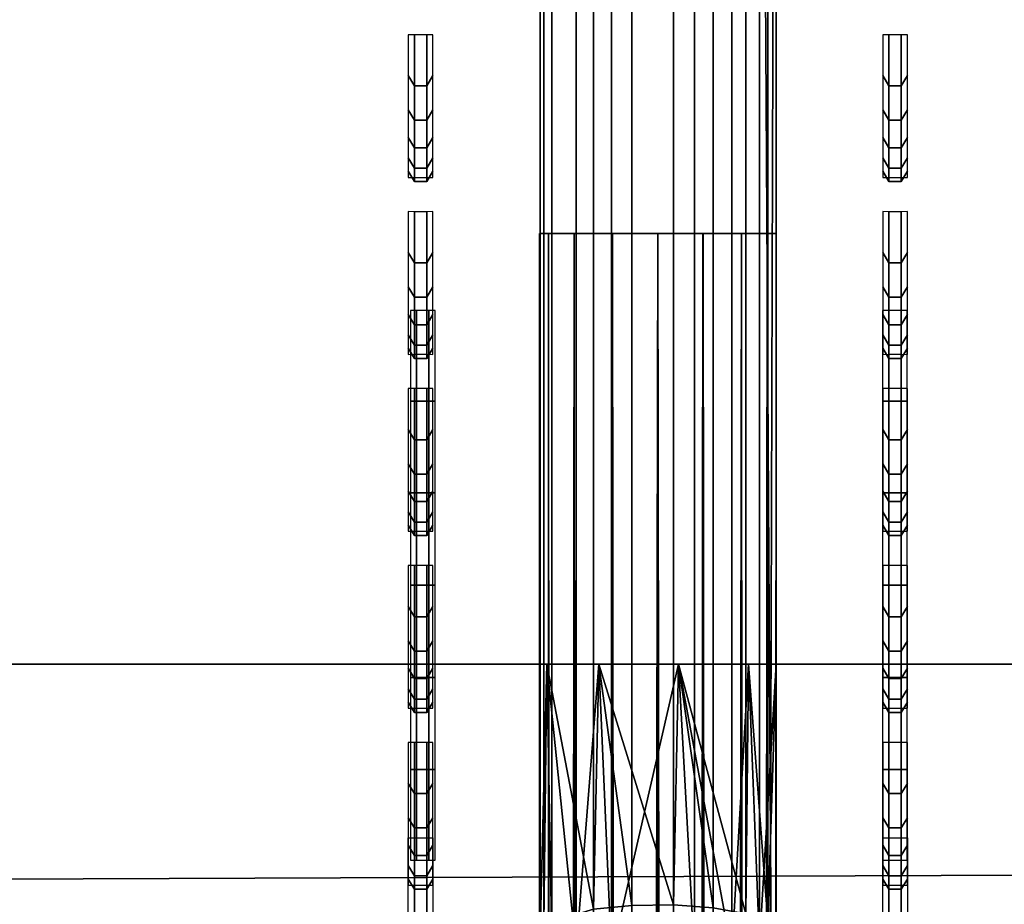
# Model space of a CAD drawing. Header units: inches. Extents: x 0 to 53, y -28.1 to 0.
# Tile 157 of 256: x 26.355 to 26.772, y -8.7 to -8.326. Entities that reach past the tile are written whole.
import ezdxf

# ---------------------------------------------------------------- set-up
doc = ezdxf.new("R2010")
doc.units = ezdxf.units.IN
doc.header["$LTSCALE"] = 0.03937
doc.header["$MEASUREMENT"] = 0
for name, color, linetype in [('A-FURN-3-ST', 151, 'Continuous'), ('A-FURN-3-ST-BK', 151, 'Continuous'), ('A-FURN-3-ST-SEAM', 250, 'Continuous'), ('A-FURN-3-STITCH', 15, 'Continuous')]:
    doc.layers.add(name, color=color, linetype=linetype)

msp = doc.modelspace()

# ---------------------------------------------------------------- meshes
at = {"layer": 'A-FURN-3-ST'}
mesh = msp.add_polyface(dxfattribs=at)
corners = [(3.75, -5.45916, 18), (49.25, -5.45916, 18), (3.75, -5.17459, 17.96255), (49.25, -5.17459, 17.96255), (3.75, -4.9094, 17.85277), (49.25, -4.9094, 17.85277), (3.75, -4.68164, 17.67812), (49.25, -4.68164, 17.67812), (3.75, -4.50681, 17.45049), (49.25, -4.50681, 17.45049), (3.75, -4.39682, 17.18538), (49.25, -4.39682, 17.18538), (3.75, -4.35916, 16.90085), (49.25, -4.35038, 5.50038), (3.75, -4.35038, 5.50038), (3.75, -4.38833, 5.30892), (49.25, -4.38833, 5.30892), (3.75, -4.4967, 5.14658), (49.25, -4.4967, 5.14658), (3.75, -4.65895, 5.0381), (49.25, -4.65895, 5.0381), (3.75, -4.85038, 5), (3.75, -27.51, 5), (3.625, -4.85038, 5.03349), (3.625, -27.51, 5.03349), (3.53349, -4.85038, 5.125), (3.53349, -4.50385, 5.35669), (3.625, -4.38388, 5.50036), (3.625, -4.41929, 5.32172), (3.625, -4.52039, 5.17026), (3.625, -4.67178, 5.06904), (3.53349, -4.48416, 16.90075), (3.625, -4.39265, 16.90082), (3.625, -4.42917, 17.17669), (3.53349, -5.20693, 17.84181), (3.625, -5.45916, 17.96651), (3.625, -5.18326, 17.9302), (3.53349, -4.76999, 17.58969), (3.625, -4.70531, 17.65442), (3.625, -4.53581, 17.43373), (3.53349, -4.61503, 17.38793), (3.53349, -4.51754, 17.15295), (3.625, -4.92614, 17.82376), (3.625, -26.91, 17.96651), (3.75, -26.91, 18)]
mesh.append_faces([[corners[k] for k in face] for face in [(0, 1, 2), (2, 3, 4), (4, 5, 6), (6, 7, 8), (8, 9, 10), (10, 11, 12), (12, 13, 14), (14, 13, 15), (15, 16, 17), (17, 18, 19), (19, 20, 21), (21, 22, 23), (23, 24, 25), (26, 27, 28), (28, 27, 14), (28, 14, 15), (28, 15, 29), (29, 15, 17), (29, 17, 30), (30, 17, 19), (30, 19, 23), (23, 19, 21), (23, 25, 30), (27, 31, 32), (27, 32, 14), (14, 32, 12), (31, 33, 32), (32, 33, 10), (32, 10, 12), (34, 35, 36), (37, 38, 39, 40), (40, 39, 33, 41), (35, 0, 36), (36, 0, 2), (36, 2, 42), (42, 2, 4), (42, 4, 38), (38, 4, 6), (38, 6, 39), (39, 6, 8), (39, 8, 33), (33, 8, 10), (35, 43, 0), (44, 1, 0)]])
mesh = msp.add_polyface(dxfattribs=at)
corners = [(49.375, -4.85038, 5.03349), (49.375, -27.51, 5.03349), (49.25, -4.85038, 5), (49.25, -4.35038, 5.50038), (49.375, -4.38388, 5.50036), (49.25, -4.38833, 5.30892), (49.375, -4.41929, 5.32172), (49.25, -4.4967, 5.14658), (49.375, -4.52039, 5.17026), (49.25, -4.65895, 5.0381), (49.375, -4.67178, 5.06904), (49.46651, -4.70681, 5.15357), (49.46651, -4.47538, 5.50029), (49.46651, -4.50385, 5.35669), (49.46651, -4.58512, 5.23494), (49.25, -4.35916, 16.90085), (49.375, -4.39265, 16.90082), (49.25, -5.45916, 18), (49.375, -5.45916, 17.96651), (49.25, -5.17459, 17.96255), (49.375, -5.18326, 17.9302), (49.25, -4.9094, 17.85277), (49.375, -4.92614, 17.82376), (49.25, -4.68164, 17.67812), (49.375, -4.70531, 17.65442), (49.25, -4.50681, 17.45049), (49.375, -4.53581, 17.43373), (49.25, -4.39682, 17.18538), (49.375, -4.42917, 17.17669), (49.46651, -4.51754, 17.15295), (49.46651, -5.45916, 17.875), (49.25, -26.91, 18), (49.375, -26.91, 17.96651), (3.75, -5.17459, 17.96255), (3.75, -4.9094, 17.85277), (3.75, -4.68164, 17.67812), (3.75, -4.50681, 17.45049), (3.75, -4.39682, 17.18538), (3.75, -4.35916, 16.90085), (3.75, -4.38833, 5.30892), (3.75, -4.4967, 5.14658), (3.75, -4.65895, 5.0381), (3.75, -4.85038, 5), (49.25, -27.51, 5)]
mesh.append_faces([[corners[k] for k in face] for face in [(0, 1, 2), (3, 4, 5), (5, 4, 6), (5, 6, 7), (7, 6, 8), (7, 8, 9), (9, 8, 10), (9, 10, 2), (2, 10, 0), (0, 10, 11), (12, 6, 4), (8, 6, 13, 14), (3, 15, 4), (4, 15, 16), (4, 16, 12), (17, 18, 19), (19, 18, 20), (19, 20, 21), (21, 20, 22), (21, 22, 23), (23, 22, 24), (23, 24, 25), (25, 24, 26), (25, 26, 27), (27, 26, 28), (27, 28, 15), (15, 28, 16), (16, 28, 29), (18, 30, 20), (17, 31, 18), (18, 32, 30), (33, 17, 19), (34, 19, 21), (35, 21, 23), (36, 23, 25), (37, 25, 27), (38, 27, 15), (15, 3, 38), (39, 3, 5), (40, 5, 7), (41, 7, 9), (42, 9, 2), (2, 43, 42)]])
mesh = msp.add_polyface(dxfattribs=at)
corners = [(3.75, -4.85038, 5), (49.25, -27.51, 5), (3.75, -27.51, 5), (3.625, -4.85038, 5.03349), (3.625, -27.51, 5.03349), (3.75, -28.01, 5.5), (3.625, -27.97651, 5.5), (3.75, -27.97194, 5.30866), (3.625, -27.941, 5.32148), (3.75, -27.86356, 5.14645), (3.625, -27.83987, 5.17013), (3.75, -27.70134, 5.03806), (3.625, -27.68853, 5.069), (3.53349, -27.65351, 5.15355), (3.53349, -27.885, 5.5), (3.75, -28.01, 16.9), (3.625, -27.97651, 16.9), (3.75, -26.91, 18), (3.625, -26.91, 17.96651), (3.75, -27.1947, 17.96252), (3.625, -27.18603, 17.93017), (3.75, -27.46, 17.85263), (3.625, -27.44325, 17.82362), (3.75, -27.68782, 17.67782), (3.625, -27.66414, 17.65413), (3.75, -27.86263, 17.45), (3.625, -27.83362, 17.43325), (3.75, -27.97252, 17.1847), (3.625, -27.94017, 17.17603), (3.53349, -27.85178, 17.15235), (3.53349, -26.91, 17.875), (3.53349, -27.59943, 17.58943), (3.53349, -27.75438, 17.3875), (3.625, -5.45916, 17.96651), (3.75, -5.45916, 18), (49.25, -28.01, 16.9), (49.25, -27.97252, 17.1847), (49.25, -27.86263, 17.45), (49.25, -27.68782, 17.67782), (49.25, -27.46, 17.85263), (49.25, -27.1947, 17.96252), (49.25, -27.70134, 5.03806), (49.25, -27.86356, 5.14645), (49.25, -27.97194, 5.30866)]
mesh.append_faces([[corners[k] for k in face] for face in [(0, 1, 2), (3, 2, 4), (5, 6, 7), (7, 6, 8), (7, 8, 9), (9, 8, 10), (9, 10, 11), (11, 10, 12), (11, 12, 2), (2, 12, 4), (4, 12, 13), (14, 8, 6), (5, 15, 6), (6, 15, 16), (6, 16, 14), (17, 18, 19), (19, 18, 20), (19, 20, 21), (21, 20, 22), (21, 22, 23), (23, 22, 24), (23, 24, 25), (25, 24, 26), (25, 26, 27), (27, 26, 28), (27, 28, 15), (15, 28, 16), (16, 28, 29), (18, 30, 20), (24, 31, 32, 26), (26, 32, 29, 28), (33, 30, 18), (34, 18, 17), (15, 35, 27), (27, 36, 25), (25, 37, 23), (23, 38, 21), (21, 39, 19), (19, 40, 17), (5, 35, 15), (2, 1, 11), (11, 41, 9), (9, 42, 7), (7, 43, 5)]])
mesh = msp.add_polyface(dxfattribs=at)
corners = [(49.375, -4.85038, 5.03349), (49.46651, -27.51, 5.125), (49.375, -27.51, 5.03349), (49.25, -4.85038, 5), (49.25, -27.51, 5), (49.46651, -27.85646, 5.35649), (49.375, -27.97651, 5.5), (49.375, -27.941, 5.32148), (49.25, -28.01, 5.5), (49.25, -27.97194, 5.30866), (49.375, -27.83987, 5.17013), (49.25, -27.86356, 5.14645), (49.375, -27.68853, 5.069), (49.25, -27.70134, 5.03806), (49.46651, -27.65351, 5.15355), (49.46651, -27.77517, 5.23483), (49.46651, -27.885, 16.9), (49.375, -27.97651, 16.9), (49.25, -28.01, 16.9), (49.375, -27.94017, 17.17603), (49.25, -27.97252, 17.1847), (49.46651, -27.16235, 17.84178), (49.375, -26.91, 17.96651), (49.375, -27.18603, 17.93017), (49.25, -26.91, 18), (49.25, -27.1947, 17.96252), (49.375, -27.44325, 17.82362), (49.25, -27.46, 17.85263), (49.375, -27.66414, 17.65413), (49.25, -27.68782, 17.67782), (49.375, -27.83362, 17.43325), (49.25, -27.86263, 17.45), (49.375, -5.45916, 17.96651), (3.75, -27.97252, 17.1847), (3.75, -27.86263, 17.45), (3.75, -27.68782, 17.67782), (3.75, -27.46, 17.85263), (3.75, -27.1947, 17.96252), (3.75, -26.91, 18), (3.75, -28.01, 5.5), (3.75, -27.70134, 5.03806), (3.75, -27.86356, 5.14645), (3.75, -27.97194, 5.30866), (49.25, -5.45916, 18)]
mesh.append_faces([[corners[k] for k in face] for face in [(0, 1, 2), (3, 2, 4), (5, 6, 7), (7, 6, 8), (7, 8, 9), (7, 9, 10), (10, 9, 11), (10, 11, 12), (12, 11, 13), (12, 13, 2), (2, 13, 4), (2, 1, 12), (12, 14, 15, 10), (6, 16, 17), (6, 17, 8), (8, 17, 18), (16, 19, 17), (17, 19, 20), (17, 20, 18), (21, 22, 23), (22, 24, 23), (23, 24, 25), (23, 25, 26), (26, 25, 27), (26, 27, 28), (28, 27, 29), (28, 29, 30), (30, 29, 31), (30, 31, 19), (19, 31, 20), (32, 24, 22), (33, 18, 20), (34, 20, 31), (35, 31, 29), (36, 29, 27), (37, 27, 25), (38, 25, 24), (8, 18, 39), (40, 4, 13), (41, 13, 11), (42, 11, 9), (39, 9, 8), (24, 43, 38)]])
at = {"layer": 'A-FURN-3-ST-BK'}
mesh = msp.add_polyface(dxfattribs=at)
corners = [(3.75, -5.41282, 31.54639), (49.25, -5.41282, 31.54639), (3.75, -5.27961, 31.89073), (49.25, -5.27961, 31.89073), (3.75, -5.08536, 32.20472), (49.25, -5.08536, 32.20472), (3.75, -4.83671, 32.47764), (49.25, -4.83671, 32.47764), (3.75, -4.54213, 32.70022), (49.25, -4.54213, 32.70022), (3.75, -4.21165, 32.86484), (49.25, -4.21165, 32.86484), (3.75, -3.85654, 32.96592), (49.25, -3.85654, 32.96592), (3.75, -3.48891, 33), (49.25, -0.5, 33), (3.75, -0.5, 33), (3.75, -0.30866, 32.96194), (49.25, -0.30866, 32.96194), (3.75, -0.14645, 32.85355), (49.25, -0.14645, 32.85355), (3.75, -0.03806, 32.69134), (49.25, -0.03806, 32.69134), (3.75, 0, 32.5), (49.25, 0, 5.25), (3.75, 0, 5.25), (3.75, -0.03349, 5.125), (49.25, -0.03349, 5.125), (3.75, -0.125, 5.03349), (49.25, -0.125, 5.03349), (3.75, -0.25, 5), (49.25, -4.10019, 5), (3.75, -4.10019, 5), (3.625, -0.03349, 32.5), (3.625, -0.32148, 32.931), (3.625, -0.17013, 32.82987), (3.625, -0.069, 32.67852), (3.625, -3.48891, 32.96651), (3.625, -5.24962, 31.87582), (3.625, -5.05862, 32.18454), (3.625, -4.81414, 32.4529), (3.625, -4.52449, 32.67174), (3.625, -4.19955, 32.83361), (3.625, -3.85039, 32.933), (3.625, -9.04699, 18.62745), (3.75, -9.07921, 18.6366), (3.75, -9.09608, 18.45367), (3.625, -9.06273, 18.45678), (3.75, -9.04575, 18.277), (3.625, -9.01577, 18.29194), (3.75, -8.935, 18.13043), (3.625, -8.91245, 18.15519), (3.75, -8.7788, 18.03375), (3.625, -8.76671, 18.06498), (3.75, -8.59823, 18), (3.66283, -0.0325, 5.16283), (3.74402, -0.04511, 5.10687), (3.68779, -0.13546, 5.03667), (3.68776, -4.21471, 5.03666), (3.75, -4.22514, 5.03346), (3.74394, -4.30505, 5.10684), (3.75, -4.31663, 5.12489), (3.66289, -4.31764, 5.16266), (3.75, -4.35019, 5.24981), (3.75, -4.35916, 16.90085), (49.25, -4.35916, 16.90085), (3.75, -4.39682, 17.18538), (49.25, -4.39682, 17.18538), (3.75, -4.50681, 17.45049), (49.25, -4.50681, 17.45049), (3.75, -4.68164, 17.67812), (49.25, -4.68164, 17.67812), (3.75, -4.9094, 17.85277), (49.25, -4.9094, 17.85277), (3.75, -5.17459, 17.96255), (49.25, -5.17459, 17.96255), (3.75, -5.45916, 18), (49.25, -4.22514, 5.03346), (49.25, -4.31663, 5.12489), (49.25, -8.59823, 18), (49.25, -8.7788, 18.03375), (49.25, -8.935, 18.13043), (49.25, -9.04575, 18.277), (49.25, -9.09608, 18.45367)]
mesh.append_faces([[corners[k] for k in face] for face in [(0, 1, 2), (2, 3, 4), (4, 5, 6), (6, 7, 8), (8, 9, 10), (10, 11, 12), (12, 13, 14), (14, 15, 16), (16, 15, 17), (17, 18, 19), (19, 20, 21), (21, 22, 23), (23, 24, 25), (25, 24, 26), (26, 27, 28), (28, 29, 30), (30, 31, 32), (25, 33, 23), (34, 16, 17), (35, 17, 19), (36, 19, 21), (33, 21, 23), (16, 37, 14), (37, 12, 14), (38, 0, 2), (39, 2, 4), (40, 4, 6), (41, 6, 8), (42, 8, 10), (43, 10, 12), (0, 44, 45), (45, 44, 46), (46, 47, 48), (48, 49, 50), (50, 51, 52), (52, 53, 54), (55, 25, 26), (55, 26, 56), (56, 26, 28), (56, 28, 57), (57, 28, 30), (58, 32, 59), (58, 59, 60), (60, 59, 61), (60, 61, 62), (62, 61, 63), (64, 65, 66), (66, 67, 68), (68, 69, 70), (70, 71, 72), (72, 73, 74), (74, 75, 76), (63, 65, 64), (32, 31, 59), (59, 77, 61), (61, 78, 63), (45, 1, 0), (54, 79, 52), (52, 80, 50), (50, 81, 48), (48, 82, 46), (46, 83, 45), (76, 79, 54)]])
mesh = msp.add_polyface(dxfattribs=at)
corners = [(49.25, 0, 32.5), (49.375, -0.03349, 5.25), (49.25, 0, 5.25), (49.25, -0.5, 33), (49.375, -0.5, 32.96651), (49.25, -0.30866, 32.96194), (49.375, -0.32148, 32.931), (49.25, -0.14645, 32.85355), (49.375, -0.17013, 32.82987), (49.25, -0.03806, 32.69134), (49.375, -0.069, 32.67852), (49.25, -3.48891, 33), (49.25, -5.41282, 31.54639), (49.375, -5.38061, 31.53724), (49.25, -5.27961, 31.89073), (49.375, -5.24962, 31.87582), (49.25, -5.08536, 32.20472), (49.375, -5.05862, 32.18454), (49.25, -4.83671, 32.47764), (49.375, -4.81414, 32.4529), (49.25, -4.54213, 32.70022), (49.375, -4.52449, 32.67174), (49.25, -4.21165, 32.86484), (49.375, -4.19955, 32.83361), (49.25, -3.85654, 32.96592), (49.375, -3.85039, 32.933), (49.25, -9.07921, 18.6366), (49.25, -4.35019, 5.24981), (49.375, -4.32566, 16.90087), (49.25, -4.35916, 16.90085), (49.375, -4.35425, 17.15295), (49.25, -4.39682, 17.18538), (49.375, -4.43818, 17.39237), (49.25, -4.50681, 17.45049), (49.375, -4.57327, 17.60711), (49.25, -4.68164, 17.67812), (49.31221, -0.13546, 5.03667), (49.25, -0.25, 5), (49.25, -0.125, 5.03349), (49.25598, -0.04511, 5.10687), (49.25, -0.03349, 5.125), (49.33717, -0.0325, 5.16283), (49.33711, -4.31764, 5.16266), (49.25, -4.31663, 5.12489), (49.25606, -4.30505, 5.10684), (49.25, -4.22514, 5.03346), (49.31224, -4.21471, 5.03666), (49.25, -4.10019, 5), (3.75, -5.27961, 31.89073), (3.75, -5.08536, 32.20472), (3.75, -4.83671, 32.47764), (3.75, -4.54213, 32.70022), (3.75, -4.21165, 32.86484), (3.75, -3.85654, 32.96592), (3.75, -3.48891, 33), (3.75, -0.30866, 32.96194), (3.75, -0.14645, 32.85355), (3.75, -0.03806, 32.69134), (3.75, 0, 32.5), (3.75, -0.03349, 5.125), (3.75, -0.125, 5.03349), (3.75, -0.25, 5), (3.75, -4.39682, 17.18538), (3.75, -4.50681, 17.45049), (3.75, -4.68164, 17.67812), (3.75, -4.9094, 17.85277), (49.25, -4.9094, 17.85277), (3.75, -5.17459, 17.96255), (49.25, -5.17459, 17.96255), (3.75, -5.45916, 18), (49.25, -5.45916, 18), (3.75, -4.35019, 5.24981), (3.75, -4.22514, 5.03346), (3.75, -4.31663, 5.12489), (3.75, -9.07921, 18.6366), (3.75, -8.7788, 18.03375), (49.25, -8.59823, 18), (49.25, -8.7788, 18.03375), (3.75, -8.935, 18.13043), (49.25, -8.935, 18.13043), (3.75, -9.04575, 18.277), (49.25, -9.04575, 18.277), (3.75, -9.09608, 18.45367), (49.25, -9.09608, 18.45367)]
mesh.append_faces([[corners[k] for k in face] for face in [(0, 1, 2), (3, 4, 5), (5, 6, 7), (7, 8, 9), (9, 10, 0), (3, 11, 4), (12, 13, 14), (14, 15, 16), (16, 17, 18), (18, 19, 20), (20, 21, 22), (22, 23, 24), (24, 25, 11), (12, 26, 13), (27, 28, 29), (29, 30, 31), (31, 32, 33), (33, 34, 35), (36, 37, 38), (36, 38, 39), (39, 38, 40), (39, 40, 41), (41, 40, 2), (42, 27, 43), (42, 43, 44), (44, 43, 45), (44, 45, 46), (46, 45, 47), (48, 12, 14), (49, 14, 16), (50, 16, 18), (51, 18, 20), (52, 20, 22), (53, 22, 24), (54, 24, 11), (11, 3, 54), (55, 3, 5), (56, 5, 7), (57, 7, 9), (58, 9, 0), (0, 2, 58), (59, 2, 40), (60, 40, 38), (61, 38, 37), (37, 47, 61), (62, 29, 31), (63, 31, 33), (64, 33, 35), (65, 35, 66), (67, 66, 68), (69, 68, 70), (27, 29, 71), (72, 47, 45), (73, 45, 43), (71, 43, 27), (26, 12, 74), (75, 76, 77), (78, 77, 79), (80, 79, 81), (82, 81, 83), (74, 83, 26), (70, 76, 69)]])
at = {"layer": 'A-FURN-3-ST-SEAM'}
mesh = msp.add_polyface(dxfattribs=at)
corners = [(26.6405, -7.90244, 22.95275), (26.60543, -7.90119, 22.95239), (26.60543, -9.12332, 18.64913), (26.6405, -9.12457, 18.64948), (26.63368, -8.59823, 17.95076), (26.60543, -8.72154, 17.96829), (26.6, -8.59823, 17.9567), (26.59052, -8.71935, 17.97772), (26.57802, -8.59823, 17.9829), (26.57526, -9.08356, 18.63783), (26.58012, -9.10007, 18.64252), (26.58012, -7.87795, 22.94579), (26.57526, -7.86143, 22.9411), (26.57686, -7.84439, 22.93626), (26.57686, -9.06652, 18.633), (26.57802, -8.59823, 18.0171), (26.59784, -8.70188, 18.05308), (26.6, -8.59823, 18.0433), (26.614, -8.70022, 18.06022), (26.63168, -8.69999, 18.06121), (26.63168, -9.03155, 18.62306), (26.614, -9.03254, 18.62334), (26.614, -7.81041, 22.92661), (26.63168, -7.80943, 22.92633), (26.66218, -7.82583, 22.93099), (26.67155, -7.84037, 22.93512), (26.67155, -9.0625, 18.63185), (26.66218, -9.04796, 18.62772), (26.6633, -8.59823, 18.03214), (26.67155, -8.70726, 18.02988), (26.675, -8.59823, 18), (26.675, -9.07921, 18.6366), (26.675, -7.85708, 22.93986), (26.63368, -8.59823, 18.04924), (26.66218, -8.70384, 18.0446), (26.6484, -9.03713, 18.62465), (26.6484, -7.815, 22.92791), (26.57526, -8.7122, 18.00856), (26.65625, -8.71999, 17.97497), (26.6633, -8.59823, 17.96786), (26.66794, -8.71695, 17.98808), (26.66794, -7.88165, 22.94684), (26.59784, -7.81746, 22.92861), (26.59784, -9.03959, 18.62535), (26.59052, -7.89188, 22.94975), (26.59052, -9.11401, 18.64648), (26.65625, -7.8946, 22.95052), (26.65625, -9.11673, 18.64725), (26.66794, -9.10377, 18.64357)]
mesh.append_faces([[corners[k] for k in face] for face in [(0, 1, 2, 3), (4, 5, 6), (6, 7, 8), (9, 10, 11, 12), (12, 13, 14, 9), (15, 16, 17), (17, 18, 19), (20, 21, 22, 23), (24, 25, 26, 27), (28, 29, 30), (31, 26, 32), (32, 26, 25), (28, 33, 34), (27, 35, 36, 24), (19, 33, 17), (15, 8, 37), (38, 4, 39), (40, 39, 30), (41, 31, 32), (23, 36, 35, 20), (42, 22, 21, 43), (13, 42, 43, 14), (44, 11, 10, 45), (1, 44, 45, 2), (46, 0, 3, 47), (41, 46, 47, 48)]])
mesh.append_faces([[corners[k] for k in face] for face in [(15, 6, 8)]], dxfattribs={"vtx0": -1})
mesh.append_faces([[corners[k] for k in face] for face in [(28, 39, 33), (33, 4, 17), (17, 6, 15)]], dxfattribs={"vtx0": -1, "vtx1": -1})
mesh.append_faces([[corners[k] for k in face] for face in [(33, 39, 4), (17, 4, 6)]], dxfattribs={"vtx0": -1, "vtx2": -1})
mesh.append_faces([[corners[k] for k in face] for face in [(30, 39, 28)]], dxfattribs={"vtx1": -1})
mesh = msp.add_polyface(dxfattribs=at)
corners = [(26.6405, -8.84202, 18.01022), (26.60543, -8.84145, 18.01138), (26.60543, -8.72154, 17.96829), (26.6405, -8.72183, 17.96702), (26.63368, -8.59823, 17.95076), (26.6, -8.59823, 17.9567), (26.59052, -8.71935, 17.97772), (26.57802, -8.59823, 17.9829), (26.58012, -8.71608, 17.99183), (26.57526, -8.7122, 18.00856), (26.58012, -8.83068, 18.03301), (26.57526, -8.82303, 18.04839), (26.57686, -8.81514, 18.06424), (26.57686, -8.7082, 18.0258), (26.57802, -8.59823, 18.0171), (26.59784, -8.70188, 18.05308), (26.6, -8.59823, 18.0433), (26.614, -8.70022, 18.06022), (26.63168, -8.69999, 18.06121), (26.614, -8.7994, 18.09586), (26.63168, -8.79894, 18.09678), (26.614, -8.88768, 18.1535), (26.63168, -8.88702, 18.15429), (26.66218, -8.80654, 18.08151), (26.67155, -8.81328, 18.06798), (26.67155, -8.70726, 18.02988), (26.66218, -8.70384, 18.0446), (26.6633, -8.59823, 18.03214), (26.675, -8.59823, 18), (26.675, -8.71116, 18.01295), (26.675, -8.82102, 18.05243), (26.63368, -8.59823, 18.04924), (26.6484, -8.7013, 18.05557), (26.6484, -8.80152, 18.09159), (26.65625, -8.71999, 17.97497), (26.6633, -8.59823, 17.96786), (26.66794, -8.71695, 17.98808), (26.66794, -8.83239, 18.02957), (26.66794, -9.10377, 18.64357), (26.675, -9.07921, 18.6366), (26.66794, -7.88165, 22.94684), (26.6484, -8.89074, 18.14984), (26.59784, -8.80266, 18.0893), (26.59052, -8.83713, 18.02005), (26.65625, -8.83839, 18.01752)]
mesh.append_faces([[corners[k] for k in face] for face in [(0, 1, 2, 3), (3, 2, 4), (5, 2, 6), (7, 6, 8), (7, 8, 9), (9, 8, 10, 11), (11, 12, 13, 9), (9, 13, 14), (14, 13, 15), (16, 15, 17), (18, 17, 19, 20), (20, 19, 21, 22), (23, 24, 25, 26), (26, 25, 27), (28, 25, 29), (29, 25, 30), (30, 25, 24), (26, 31, 32), (26, 32, 33, 23), (32, 31, 18), (3, 4, 34), (34, 35, 36), (36, 28, 29), (36, 29, 37), (37, 29, 30), (38, 39, 40), (22, 41, 33, 20), (20, 33, 32, 18), (42, 19, 17, 15), (12, 42, 15, 13), (43, 10, 8, 6), (1, 43, 6, 2), (44, 0, 3, 34), (37, 44, 34, 36)]])
mesh = msp.add_polyface(dxfattribs=at)
corners = [(26.675, -19.75972, 18), (26.6712, -8.41613, 18.01913), (26.66794, -19.75972, 18.02554), (26.675, -23.33486, 18), (26.66794, -23.33486, 18.02554), (26.675, -26.91, 18), (26.60543, -23.33486, 18.04586), (26.6405, -23.33486, 18.04716), (26.6405, -19.75972, 18.04716), (26.60543, -19.75972, 18.04586), (26.62501, -8.41613, 18.05), (26.64414, -8.41613, 18.04619), (26.65625, -19.75972, 18.039), (26.66036, -8.41613, 18.03535), (26.60588, -8.41613, 18.0462), (26.59052, -19.75972, 18.03618), (26.59052, -23.33486, 18.03618), (26.57526, -23.33486, 18.00452), (26.58012, -23.33486, 18.02169), (26.58012, -19.75972, 18.02169), (26.57526, -19.75972, 18.00452), (26.57881, -8.41613, 18.01915), (26.575, -8.41613, 18.00002), (26.57686, -19.75972, 17.98681), (26.57686, -23.33486, 17.98681), (26.6484, -23.33486, 17.95626), (26.63168, -23.33486, 17.95046), (26.63168, -19.75972, 17.95046), (26.6484, -19.75972, 17.95626), (26.6441, -8.41613, 17.95379), (26.62497, -8.41613, 17.95), (26.614, -19.75972, 17.95149), (26.58962, -8.41613, 17.96466), (26.59784, -19.75972, 17.95881), (26.66033, -8.41613, 17.96462), (26.66218, -19.75972, 17.96752), (26.66218, -23.33486, 17.96752), (26.67155, -26.91, 17.98263), (26.67155, -23.33486, 17.98263), (26.67155, -19.75972, 17.98263), (26.67119, -8.41613, 17.98086), (26.614, -23.33486, 17.95149), (26.59784, -23.33486, 17.95881), (26.65625, -23.33486, 18.039), (26.6405, -26.91, 18.04716), (26.65625, -26.91, 18.039), (26.66794, -26.91, 18.02554)]
mesh.append_faces([[corners[k] for k in face] for face in [(0, 1, 2), (0, 2, 3), (3, 2, 4), (3, 4, 5), (6, 7, 8, 9), (9, 8, 10), (11, 8, 12), (13, 12, 2), (9, 14, 15), (9, 15, 16, 6), (17, 18, 19, 20), (20, 19, 21), (20, 22, 23), (20, 23, 24, 17), (25, 26, 27, 28), (28, 27, 29), (30, 27, 31), (32, 33, 23), (28, 34, 35), (28, 35, 36, 25), (3, 37, 38), (3, 38, 0), (0, 38, 39), (40, 39, 35), (36, 35, 39, 38), (31, 27, 26, 41), (24, 23, 33, 42), (42, 33, 31, 41), (16, 15, 19, 18), (4, 2, 12, 43), (43, 12, 8, 7), (44, 45, 43, 7), (45, 46, 4, 43)]])
mesh = msp.add_polyface(dxfattribs=at)
corners = [(26.67119, -8.41613, 17.98086), (26.66033, -8.41613, 17.96462), (26.675, -8.41613, 18), (26.6441, -8.41613, 17.95379), (26.62497, -8.41613, 17.95), (26.60584, -8.41613, 17.95382), (26.58962, -8.41613, 17.96466), (26.5788, -8.41613, 17.98089), (26.575, -8.41613, 18.00002), (26.57881, -8.41613, 18.01915), (26.58966, -8.41613, 18.03537), (26.60588, -8.41613, 18.0462), (26.62501, -8.41613, 18.05), (26.64414, -8.41613, 18.04619), (26.66036, -8.41613, 18.03535), (26.6712, -8.41613, 18.01913), (26.675, -19.75972, 18), (26.6405, -19.75972, 18.04716), (26.65625, -19.75972, 18.039), (26.66794, -19.75972, 18.02554), (26.60543, -19.75972, 18.04586), (26.58012, -19.75972, 18.02169), (26.59052, -19.75972, 18.03618), (26.57526, -19.75972, 18.00452), (26.63168, -19.75972, 17.95046), (26.614, -19.75972, 17.95149), (26.59784, -19.75972, 17.95881), (26.57686, -19.75972, 17.98681), (26.6484, -19.75972, 17.95626), (26.67155, -19.75972, 17.98263), (26.66218, -19.75972, 17.96752)]
mesh.append_faces([[corners[k] for k in face] for face in [(2, 15, 16), (12, 17, 13), (13, 18, 14), (14, 19, 15), (12, 11, 20), (9, 21, 10), (10, 21, 22), (10, 22, 11), (9, 8, 23), (3, 24, 4), (4, 25, 5), (5, 25, 26), (5, 26, 6), (6, 27, 7), (7, 27, 8), (3, 1, 28), (16, 29, 2), (2, 29, 0), (0, 30, 1)]])
mesh.append_faces([[corners[k] for k in face] for face in [(2, 1, 3), (2, 3, 4), (2, 5, 6), (2, 6, 7), (7, 9, 10), (7, 10, 11), (7, 12, 13), (7, 13, 14), (7, 15, 2)]], dxfattribs={"vtx0": -1, "vtx2": -1})
mesh.append_faces([[corners[k] for k in face] for face in [(0, 1, 2), (8, 9, 7)]], dxfattribs={"vtx1": -1})
mesh.append_faces([[corners[k] for k in face] for face in [(4, 5, 2), (11, 12, 7), (14, 15, 7)]], dxfattribs={"vtx1": -1, "vtx2": -1})
at = {"layer": 'A-FURN-3-STITCH'}
mesh = msp.add_polymesh((7, 4), dxfattribs=at)
for k, corner in enumerate([(26.51945, -8.39236, 21.04705), (26.52205, -8.39233, 21.04704), (26.52726, -8.39233, 21.04704), (26.52986, -8.39236, 21.04705), (26.51945, -8.38976, 21.08606), (26.52205, -8.39412, 21.08723), (26.52726, -8.39412, 21.08723), (26.52986, -8.38976, 21.08606), (26.51945, -8.38411, 21.12475), (26.52205, -8.38847, 21.12592), (26.52726, -8.38847, 21.12592), (26.52986, -8.38411, 21.12475), (26.51945, -8.37545, 21.16288), (26.52205, -8.37981, 21.16405), (26.52726, -8.37981, 21.16405), (26.52986, -8.37545, 21.16288), (26.51945, -8.36382, 21.20022), (26.52205, -8.36818, 21.20139), (26.52726, -8.36818, 21.20139), (26.52986, -8.36382, 21.20022), (26.51945, -8.34931, 21.23652), (26.52205, -8.35366, 21.23769), (26.52726, -8.35366, 21.23769), (26.52986, -8.34931, 21.23652), (26.51945, -8.33198, 21.27158), (26.52205, -8.33203, 21.27159), (26.52726, -8.33203, 21.27159), (26.52986, -8.33198, 21.27158)]):
    mesh.set_mesh_vertex(divmod(k, 4), corner)
mesh = msp.add_polymesh((7, 4), dxfattribs=at)
for k, corner in enumerate([(26.72014, -8.39236, 21.04705), (26.72274, -8.39233, 21.04704), (26.72795, -8.39233, 21.04704), (26.73055, -8.39236, 21.04705), (26.72014, -8.38976, 21.08606), (26.72274, -8.39412, 21.08723), (26.72795, -8.39412, 21.08723), (26.73055, -8.38976, 21.08606), (26.72014, -8.38411, 21.12475), (26.72274, -8.38847, 21.12592), (26.72795, -8.38847, 21.12592), (26.73055, -8.38411, 21.12475), (26.72014, -8.37545, 21.16288), (26.72274, -8.37981, 21.16405), (26.72795, -8.37981, 21.16405), (26.73055, -8.37545, 21.16288), (26.72014, -8.36382, 21.20022), (26.72274, -8.36818, 21.20139), (26.72795, -8.36818, 21.20139), (26.73055, -8.36382, 21.20022), (26.72014, -8.34931, 21.23652), (26.72274, -8.35366, 21.23769), (26.72795, -8.35366, 21.23769), (26.73055, -8.34931, 21.23652), (26.72014, -8.33198, 21.27158), (26.72274, -8.33203, 21.27159), (26.72795, -8.33203, 21.27159), (26.73055, -8.33198, 21.27158)]):
    mesh.set_mesh_vertex(divmod(k, 4), corner)
mesh = msp.add_polymesh((7, 4), dxfattribs=at)
for k, corner in enumerate([(26.51945, -8.46718, 20.78358), (26.52205, -8.46715, 20.78357), (26.52726, -8.46715, 20.78357), (26.52986, -8.46718, 20.78358), (26.51945, -8.46459, 20.8226), (26.52205, -8.46894, 20.82377), (26.52726, -8.46894, 20.82377), (26.52986, -8.46459, 20.8226), (26.51945, -8.45894, 20.86129), (26.52205, -8.46329, 20.86246), (26.52726, -8.46329, 20.86246), (26.52986, -8.45894, 20.86129), (26.51945, -8.45027, 20.89942), (26.52205, -8.45463, 20.90059), (26.52726, -8.45463, 20.90059), (26.52986, -8.45027, 20.89942), (26.51945, -8.43865, 20.93675), (26.52205, -8.443, 20.93792), (26.52726, -8.443, 20.93792), (26.52986, -8.43865, 20.93675), (26.51945, -8.42413, 20.97306), (26.52205, -8.42848, 20.97423), (26.52726, -8.42848, 20.97423), (26.52986, -8.42413, 20.97306), (26.51945, -8.40681, 21.00811), (26.52205, -8.40686, 21.00813), (26.52726, -8.40686, 21.00813), (26.52986, -8.40681, 21.00811)]):
    mesh.set_mesh_vertex(divmod(k, 4), corner)
mesh = msp.add_polymesh((7, 4), dxfattribs=at)
for k, corner in enumerate([(26.72014, -8.46718, 20.78358), (26.72274, -8.46715, 20.78357), (26.72795, -8.46715, 20.78357), (26.73055, -8.46718, 20.78358), (26.72014, -8.46459, 20.8226), (26.72274, -8.46894, 20.82377), (26.72795, -8.46894, 20.82377), (26.73055, -8.46459, 20.8226), (26.72014, -8.45894, 20.86129), (26.72274, -8.46329, 20.86246), (26.72795, -8.46329, 20.86246), (26.73055, -8.45894, 20.86129), (26.72014, -8.45027, 20.89942), (26.72274, -8.45463, 20.90059), (26.72795, -8.45463, 20.90059), (26.73055, -8.45027, 20.89942), (26.72014, -8.43865, 20.93675), (26.72274, -8.443, 20.93792), (26.72795, -8.443, 20.93792), (26.73055, -8.43865, 20.93675), (26.72014, -8.42413, 20.97306), (26.72274, -8.42848, 20.97423), (26.72795, -8.42848, 20.97423), (26.73055, -8.42413, 20.97306), (26.72014, -8.40681, 21.00811), (26.72274, -8.40686, 21.00813), (26.72795, -8.40686, 21.00813), (26.73055, -8.40681, 21.00811)]):
    mesh.set_mesh_vertex(divmod(k, 4), corner)
mesh = msp.add_polymesh((7, 4), dxfattribs=at)
for k, corner in enumerate([(26.52038, -8.68108, 18.00005), (26.52299, -8.68108, 18.00003), (26.52819, -8.68108, 18.00003), (26.5308, -8.68108, 18.00005), (26.52038, -8.64273, 18.00768), (26.52299, -8.64273, 18.01219), (26.52819, -8.64273, 18.01219), (26.5308, -8.64273, 18.00768), (26.52038, -8.60389, 18.01227), (26.52299, -8.60389, 18.01678), (26.52819, -8.60389, 18.01678), (26.5308, -8.60389, 18.01227), (26.52038, -8.56482, 18.01381), (26.52299, -8.56482, 18.01832), (26.52819, -8.56482, 18.01832), (26.5308, -8.56482, 18.01381), (26.52038, -8.52575, 18.01227), (26.52299, -8.52575, 18.01678), (26.52819, -8.52575, 18.01678), (26.5308, -8.52575, 18.01227), (26.52038, -8.48692, 18.00768), (26.52299, -8.48692, 18.01219), (26.52819, -8.48692, 18.01219), (26.5308, -8.48692, 18.00768), (26.52038, -8.44857, 18.00005), (26.52299, -8.44857, 18.00011), (26.52819, -8.44857, 18.00011), (26.5308, -8.44857, 18.00005)]):
    mesh.set_mesh_vertex(divmod(k, 4), corner)
mesh = msp.add_polymesh((7, 4), dxfattribs=at)
for k, corner in enumerate([(26.72006, -8.68108, 18.00005), (26.72266, -8.68108, 18.00003), (26.72787, -8.68108, 18.00003), (26.73048, -8.68108, 18.00005), (26.72006, -8.64273, 18.00768), (26.72266, -8.64273, 18.01219), (26.72787, -8.64273, 18.01219), (26.73048, -8.64273, 18.00768), (26.72006, -8.60389, 18.01227), (26.72266, -8.60389, 18.01678), (26.72787, -8.60389, 18.01678), (26.73048, -8.60389, 18.01227), (26.72006, -8.56482, 18.01381), (26.72266, -8.56482, 18.01832), (26.72787, -8.56482, 18.01832), (26.73048, -8.56482, 18.01381), (26.72006, -8.52575, 18.01227), (26.72266, -8.52575, 18.01678), (26.72787, -8.52575, 18.01678), (26.73048, -8.52575, 18.01227), (26.72006, -8.48692, 18.00768), (26.72266, -8.48692, 18.01219), (26.72787, -8.48692, 18.01219), (26.73048, -8.48692, 18.00768), (26.72006, -8.44857, 18.00005), (26.72266, -8.44857, 18.00011), (26.72787, -8.44857, 18.00011), (26.73048, -8.44857, 18.00005)]):
    mesh.set_mesh_vertex(divmod(k, 4), corner)
mesh = msp.add_polymesh((7, 4), dxfattribs=at)
for k, corner in enumerate([(26.51945, -8.54201, 20.52012), (26.52205, -8.54198, 20.52011), (26.52726, -8.54198, 20.52011), (26.52986, -8.54201, 20.52012), (26.51945, -8.53941, 20.55913), (26.52205, -8.54377, 20.5603), (26.52726, -8.54377, 20.5603), (26.52986, -8.53941, 20.55913), (26.51945, -8.53376, 20.59782), (26.52205, -8.53812, 20.59899), (26.52726, -8.53812, 20.59899), (26.52986, -8.53376, 20.59782), (26.51945, -8.5251, 20.63595), (26.52205, -8.52945, 20.63712), (26.52726, -8.52945, 20.63712), (26.52986, -8.5251, 20.63595), (26.51945, -8.51347, 20.67329), (26.52205, -8.51783, 20.67446), (26.52726, -8.51783, 20.67446), (26.52986, -8.51347, 20.67329), (26.51945, -8.49895, 20.70959), (26.52205, -8.50331, 20.71076), (26.52726, -8.50331, 20.71076), (26.52986, -8.49895, 20.70959), (26.51945, -8.48163, 20.74465), (26.52205, -8.48168, 20.74466), (26.52726, -8.48168, 20.74466), (26.52986, -8.48163, 20.74465)]):
    mesh.set_mesh_vertex(divmod(k, 4), corner)
mesh = msp.add_polymesh((7, 4), dxfattribs=at)
for k, corner in enumerate([(26.72014, -8.54201, 20.52012), (26.72274, -8.54198, 20.52011), (26.72795, -8.54198, 20.52011), (26.73055, -8.54201, 20.52012), (26.72014, -8.53941, 20.55913), (26.72274, -8.54377, 20.5603), (26.72795, -8.54377, 20.5603), (26.73055, -8.53941, 20.55913), (26.72014, -8.53376, 20.59782), (26.72274, -8.53812, 20.59899), (26.72795, -8.53812, 20.59899), (26.73055, -8.53376, 20.59782), (26.72014, -8.5251, 20.63595), (26.72274, -8.52945, 20.63712), (26.72795, -8.52945, 20.63712), (26.73055, -8.5251, 20.63595), (26.72014, -8.51347, 20.67329), (26.72274, -8.51783, 20.67446), (26.72795, -8.51783, 20.67446), (26.73055, -8.51347, 20.67329), (26.72014, -8.49895, 20.70959), (26.72274, -8.50331, 20.71076), (26.72795, -8.50331, 20.71076), (26.73055, -8.49895, 20.70959), (26.72014, -8.48163, 20.74465), (26.72274, -8.48168, 20.74466), (26.72795, -8.48168, 20.74466), (26.73055, -8.48163, 20.74465)]):
    mesh.set_mesh_vertex(divmod(k, 4), corner)
mesh = msp.add_polymesh((7, 4), dxfattribs=at)
for k, corner in enumerate([(26.51945, -8.61683, 20.25665), (26.52205, -8.6168, 20.25664), (26.52726, -8.6168, 20.25664), (26.52986, -8.61683, 20.25665), (26.51945, -8.61423, 20.29567), (26.52205, -8.61859, 20.29684), (26.52726, -8.61859, 20.29684), (26.52986, -8.61423, 20.29567), (26.51945, -8.60859, 20.33436), (26.52205, -8.61294, 20.33553), (26.52726, -8.61294, 20.33553), (26.52986, -8.60859, 20.33436), (26.51945, -8.59992, 20.37249), (26.52205, -8.60428, 20.37366), (26.52726, -8.60428, 20.37366), (26.52986, -8.59992, 20.37249), (26.51945, -8.5883, 20.40982), (26.52205, -8.59265, 20.41099), (26.52726, -8.59265, 20.41099), (26.52986, -8.5883, 20.40982), (26.51945, -8.57378, 20.44613), (26.52205, -8.57813, 20.4473), (26.52726, -8.57813, 20.4473), (26.52986, -8.57378, 20.44613), (26.51945, -8.55646, 20.48118), (26.52205, -8.55651, 20.4812), (26.52726, -8.55651, 20.4812), (26.52986, -8.55646, 20.48118)]):
    mesh.set_mesh_vertex(divmod(k, 4), corner)
mesh = msp.add_polymesh((7, 4), dxfattribs=at)
for k, corner in enumerate([(26.72014, -8.61683, 20.25665), (26.72274, -8.6168, 20.25664), (26.72795, -8.6168, 20.25664), (26.73055, -8.61683, 20.25665), (26.72014, -8.61423, 20.29567), (26.72274, -8.61859, 20.29684), (26.72795, -8.61859, 20.29684), (26.73055, -8.61423, 20.29567), (26.72014, -8.60859, 20.33436), (26.72274, -8.61294, 20.33553), (26.72795, -8.61294, 20.33553), (26.73055, -8.60859, 20.33436), (26.72014, -8.59992, 20.37249), (26.72274, -8.60428, 20.37366), (26.72795, -8.60428, 20.37366), (26.73055, -8.59992, 20.37249), (26.72014, -8.5883, 20.40982), (26.72274, -8.59265, 20.41099), (26.72795, -8.59265, 20.41099), (26.73055, -8.5883, 20.40982), (26.72014, -8.57378, 20.44613), (26.72274, -8.57813, 20.4473), (26.72795, -8.57813, 20.4473), (26.73055, -8.57378, 20.44613), (26.72014, -8.55646, 20.48118), (26.72274, -8.55651, 20.4812), (26.72795, -8.55651, 20.4812), (26.73055, -8.55646, 20.48118)]):
    mesh.set_mesh_vertex(divmod(k, 4), corner)
mesh = msp.add_polymesh((7, 4), dxfattribs=at)
for k, corner in enumerate([(26.51945, -8.69165, 19.99319), (26.52205, -8.69163, 19.99318), (26.52726, -8.69163, 19.99318), (26.52986, -8.69165, 19.99319), (26.51945, -8.68906, 20.0322), (26.52205, -8.69341, 20.03337), (26.52726, -8.69341, 20.03337), (26.52986, -8.68906, 20.0322), (26.51945, -8.68341, 20.07089), (26.52205, -8.68777, 20.07206), (26.52726, -8.68777, 20.07206), (26.52986, -8.68341, 20.07089), (26.51945, -8.67475, 20.10902), (26.52205, -8.6791, 20.11019), (26.52726, -8.6791, 20.11019), (26.52986, -8.67475, 20.10902), (26.51945, -8.66312, 20.14636), (26.52205, -8.66748, 20.14753), (26.52726, -8.66748, 20.14753), (26.52986, -8.66312, 20.14636), (26.51945, -8.6486, 20.18266), (26.52205, -8.65296, 20.18383), (26.52726, -8.65296, 20.18383), (26.52986, -8.6486, 20.18266), (26.51945, -8.63128, 20.21772), (26.52205, -8.63133, 20.21773), (26.52726, -8.63133, 20.21773), (26.52986, -8.63128, 20.21772)]):
    mesh.set_mesh_vertex(divmod(k, 4), corner)
mesh = msp.add_polymesh((7, 4), dxfattribs=at)
for k, corner in enumerate([(26.72014, -8.69165, 19.99319), (26.72274, -8.69163, 19.99318), (26.72795, -8.69163, 19.99318), (26.73055, -8.69165, 19.99319), (26.72014, -8.68906, 20.0322), (26.72274, -8.69341, 20.03337), (26.72795, -8.69341, 20.03337), (26.73055, -8.68906, 20.0322), (26.72014, -8.68341, 20.07089), (26.72274, -8.68777, 20.07206), (26.72795, -8.68777, 20.07206), (26.73055, -8.68341, 20.07089), (26.72014, -8.67475, 20.10902), (26.72274, -8.6791, 20.11019), (26.72795, -8.6791, 20.11019), (26.73055, -8.67475, 20.10902), (26.72014, -8.66312, 20.14636), (26.72274, -8.66748, 20.14753), (26.72795, -8.66748, 20.14753), (26.73055, -8.66312, 20.14636), (26.72014, -8.6486, 20.18266), (26.72274, -8.65296, 20.18383), (26.72795, -8.65296, 20.18383), (26.73055, -8.6486, 20.18266), (26.72014, -8.63128, 20.21772), (26.72274, -8.63133, 20.21773), (26.72795, -8.63133, 20.21773), (26.73055, -8.63128, 20.21772)]):
    mesh.set_mesh_vertex(divmod(k, 4), corner)
mesh = msp.add_polymesh((7, 4), dxfattribs=at)
for k, corner in enumerate([(26.51945, -8.67159, 18.0046), (26.52205, -8.67158, 18.00462), (26.52726, -8.67158, 18.00462), (26.52986, -8.67159, 18.0046), (26.51945, -8.71003, 18.01175), (26.52205, -8.71171, 18.00756), (26.52726, -8.71171, 18.00756), (26.52986, -8.71003, 18.01175), (26.51945, -8.7478, 18.02189), (26.52205, -8.74947, 18.01771), (26.52726, -8.74947, 18.01771), (26.52986, -8.7478, 18.02189), (26.51945, -8.78465, 18.03497), (26.52205, -8.78632, 18.03078), (26.52726, -8.78632, 18.03078), (26.52986, -8.78465, 18.03497), (26.51945, -8.82036, 18.05089), (26.52205, -8.82203, 18.04671), (26.52726, -8.82203, 18.04671), (26.52986, -8.82036, 18.05089), (26.51945, -8.85471, 18.06957), (26.52205, -8.85639, 18.06538), (26.52726, -8.85639, 18.06538), (26.52986, -8.85471, 18.06957), (26.51945, -8.8875, 18.09088), (26.52205, -8.88751, 18.09083), (26.52726, -8.88751, 18.09083), (26.52986, -8.8875, 18.09088)]):
    mesh.set_mesh_vertex(divmod(k, 4), corner)
mesh = msp.add_polymesh((7, 4), dxfattribs=at)
for k, corner in enumerate([(26.72014, -8.67159, 18.0046), (26.72274, -8.67158, 18.00462), (26.72795, -8.67158, 18.00462), (26.73055, -8.67159, 18.0046), (26.72014, -8.71003, 18.01175), (26.72274, -8.71171, 18.00756), (26.72795, -8.71171, 18.00756), (26.73055, -8.71003, 18.01175), (26.72014, -8.7478, 18.02189), (26.72274, -8.74947, 18.01771), (26.72795, -8.74947, 18.01771), (26.73055, -8.7478, 18.02189), (26.72014, -8.78465, 18.03497), (26.72274, -8.78632, 18.03078), (26.72795, -8.78632, 18.03078), (26.73055, -8.78465, 18.03497), (26.72014, -8.82036, 18.05089), (26.72274, -8.82203, 18.04671), (26.72795, -8.82203, 18.04671), (26.73055, -8.82036, 18.05089), (26.72014, -8.85471, 18.06957), (26.72274, -8.85639, 18.06538), (26.72795, -8.85639, 18.06538), (26.73055, -8.85471, 18.06957), (26.72014, -8.8875, 18.09088), (26.72274, -8.88751, 18.09083), (26.72795, -8.88751, 18.09083), (26.73055, -8.8875, 18.09088)]):
    mesh.set_mesh_vertex(divmod(k, 4), corner)

doc.saveas('drawing.dxf')
